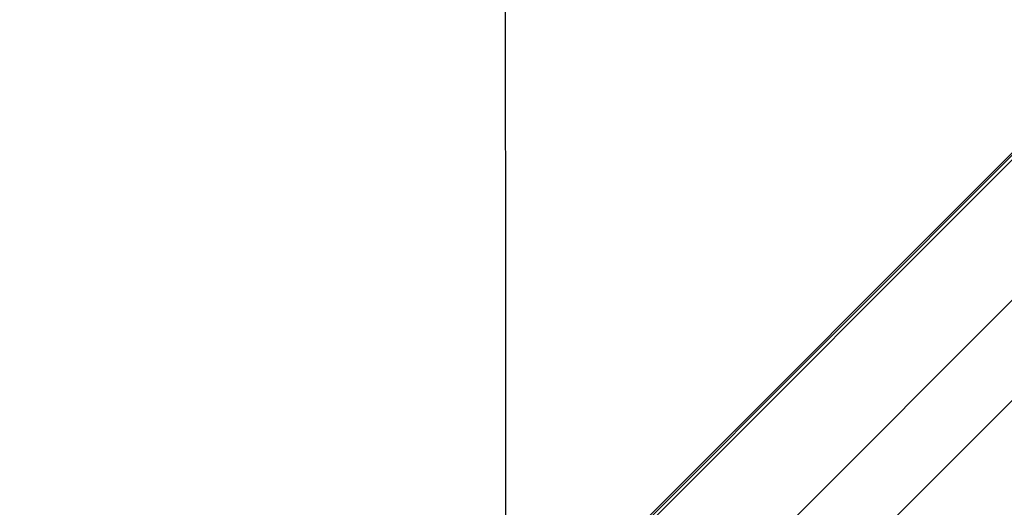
# Paper-space layout 'In Ground Anchor' of a CAD drawing. Header units: millimetres. Extents: x 38476 to 443956, y 10848 to 406945.
# Tile 35 of 71: x 92548 to 97910, y 249952 to 252604. Entities that reach past the tile are written whole.
import ezdxf

# ---------------------------------------------------------------- set-up
doc = ezdxf.new("R2010")
doc.units = ezdxf.units.MM
doc.layers.add('COMPONENT_GEOMETRY', color=7, linetype='Continuous')
doc.styles.add('SLDTEXTSTYLE1', font='TXT', dxfattribs={"width": 0.75})
doc.dimstyles.new('SLDDIMSTYLE0', dxfattribs={"dimtxt": 2500, "dimasz": 165.1, "dimexe": 0, "dimexo": 0.0625, "dimgap": 625, "dimtad": 0, "dimtih": 1, "dimtoh": 1, "dimdec": 0, "dimlfac": 0.02, "dimrnd": 1e-09, "dimzin": 12, "dimdsep": 46, "dimtxsty": 'SLDTEXTSTYLE1', "dimsah": 1, "dimcen": 0.09, "dimadec": 0, "dimazin": 3, "dimtfac": 1, "dimtdec": 0, "dimtofl": 0, "dimtmove": 0, "dimatfit": 3, "dimfxl": 1, "dimfrac": 2, "dimtolj": 1, "dimtzin": 12, "dimarcsym": 0})

# ---------------------------------------------------------------- blocks, each defined once
blk = doc.blocks.new('_D_16')
at = {"layer": 'COMPONENT_GEOMETRY', "color": 7, "ltscale": 50}
for p, q in [((240160.5, 319828.1), (240160.5, 202242)), ((85724.7, 242893.1), (85724.7, 202242)), ((85724.7, 202400.7), (159248.2, 202400.7)), ((240160.5, 202400.7), (166637, 202400.7))]:
    blk.add_line(p, q, dxfattribs=at)
for points in [[(85724.7, 202400.7), (85889.8, 202375.3), (85889.8, 202426.1)], [(240160.5, 202400.7), (239995.4, 202426.1), (239995.4, 202375.3)]]:
    blk.add_solid(points, dxfattribs=at)
at = {"layer": 'COMPONENT_GEOMETRY', "color": 7, "ltscale": 50, "insert": (159248.2, 203639), "char_height": 2500, "attachment_point": 1, "style": 'SLDTEXTSTYLE1'}
blk.add_mtext('3089', dxfattribs=at)

psp = doc.layouts.new('In Ground Anchor')

# ---------------------------------------------------------------- linework, layer by layer
at = {"color": 8, "linetype": 'Continuous', "lineweight": 25, "ltscale": 50}
for p, q in [((95194.3, 249084.3), (129929.2, 283819.1)), ((95530.4, 248656.8), (130361.3, 283487.7)), ((95181.7, 249096.9), (124053.4, 277968.5)), ((97290.4, 249870.5), (122287, 274867.1))]:
    psp.add_line(p, q, dxfattribs=at)
at = {"color": 7, "linetype": 'Continuous', "lineweight": 25, "ltscale": 50}
psp.add_line((95174.8, 249103.8), (123658.9, 277587.9), dxfattribs=at)
at = {"color": 7, "linetype": 'Continuous', "lineweight": 25, "ltscale": 50, "flags": 128}
psp.add_lwpolyline([(95184, 270097.3), (95185, 267955.6), (95186, 265814), (95187, 263672.3), (95188, 261530.6), (95189, 259389), (95190, 257247.3), (95191, 255105.7), (95191.9, 252964), (95192.9, 250822.4), (95193.5, 249412)], dxfattribs=at)

# ---------------------------------------------------------------- dimensions: what is measured, and where the dimension line sits
at = {"layer": 'COMPONENT_GEOMETRY', "color": 7, "ltscale": 50}
dim = psp.add_linear_dim(base=(85724.7, 202400.7), p1=(240160.5, 319891.6), p2=(85724.7, 242956.6), dimstyle='SLDDIMSTYLE0', dxfattribs=at)
dim.commit()
dim.dimension.update_dxf_attribs({"geometry": '_D_16', "text_midpoint": (162942.6, 202400.7), "dimtype": 160})

doc.saveas('drawing.dxf')
